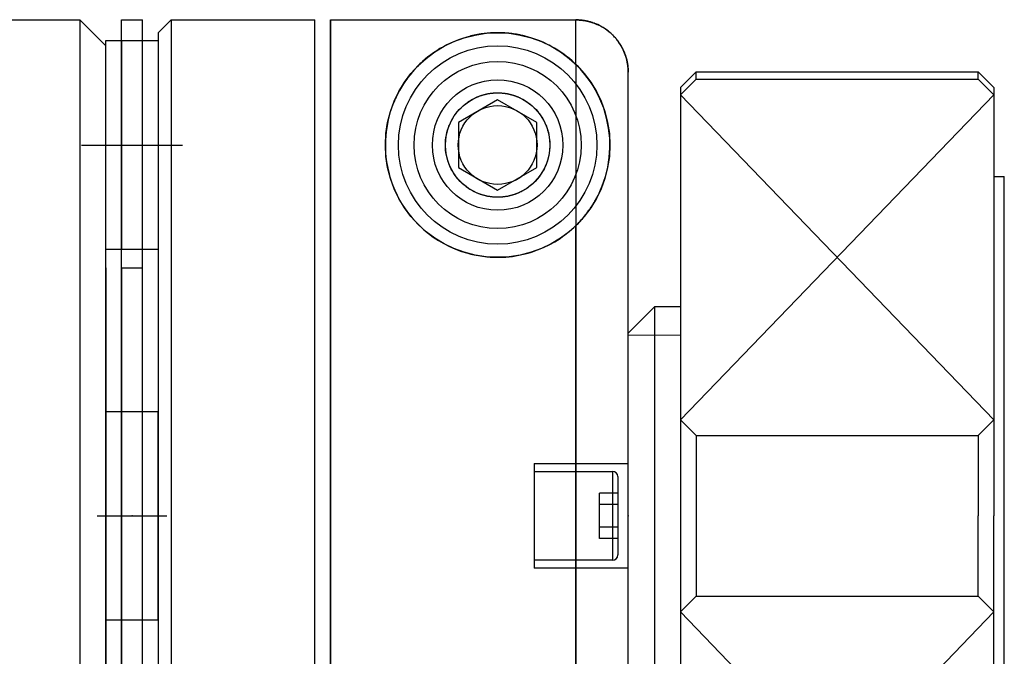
# Model space of a CAD drawing. Header units: millimetres. Extents: x 8809 to 9805, y 1960 to 2646.
# Tile 6 of 48: x 9021 to 9040, y 2003 to 2015. Entities that reach past the tile are written whole.
import ezdxf

# ---------------------------------------------------------------- set-up
doc = ezdxf.new("R2010")
doc.units = ezdxf.units.MM
doc.header["$LTSCALE"] = 0.8
doc.layers.get('0').update_dxf_attribs({"lineweight": 30})
doc.layers.add('6', color=2, linetype='Continuous', lineweight=15)

msp = doc.modelspace()

# ---------------------------------------------------------------- linework, layer by layer
for p, q in [((9017.9089, 2015.0088), (9022.4089, 2015.0088)), ((9022.4089, 2015.0088), (9022.9089, 2014.5088)), ((9022.4089, 2015.0088), (9022.4089, 1996.0088)), ((9023.2089, 2015.0088), (9023.6089, 2015.0088)), ((9023.2089, 1996.0088), (9023.2089, 2015.0088)), ((9023.6089, 1996.0088), (9023.6089, 2015.0088)), ((9023.9089, 2014.7588), (9024.1589, 2015.0088)), ((9024.1589, 2015.0088), (9026.9089, 2015.0088)), ((9024.1589, 2015.0088), (9024.1589, 1996.0088)), ((9026.9089, 2001.2088), (9026.9089, 2015.0088)), ((9027.2089, 2001.2088), (9027.2089, 2015.0041)), ((9027.2089, 2015.0041), (9027.2089, 1997.3888)), ((9027.2089, 2015.0041), (9031.9089, 2015.0041)), ((9031.9089, 2014.1491), (9031.9089, 2015.0041)), ((9023.9089, 2014.7588), (9023.9089, 1996.2588)), ((9022.9089, 2014.6088), (9023.2089, 2014.6088)), ((9022.9089, 1996.4088), (9022.9089, 2014.6088)), ((9022.9089, 2010.6088), (9022.9089, 2014.5088)), ((9023.2089, 2014.6088), (9023.6089, 2014.6088)), ((9023.2089, 2014.6088), (9023.6089, 2014.6088)), ((9023.2089, 2014.6088), (9023.2089, 2010.6088)), ((9023.6089, 2014.6088), (9023.9089, 2014.6088)), ((9023.6089, 2010.6088), (9023.6089, 2014.6088)), ((9023.9089, 2014.6088), (9023.9089, 2010.6088)), ((9031.9089, 2014.1491), (9031.9089, 1999.9491)), ((9032.9089, 1997.0141), (9032.9089, 2014.0035)), ((9034.2089, 2014.0089), (9033.9089, 2013.7088)), ((9034.2089, 2014.0088), (9039.6089, 2014.0088)), ((9034.2089, 2013.8681), (9034.2089, 2014.0088)), ((9039.6089, 2013.8681), (9039.6089, 2014.0088)), ((9039.6089, 2014.0088), (9039.9089, 2013.7089)), ((9033.9089, 2013.5682), (9034.2088, 2013.8681)), ((9034.2089, 2013.8681), (9039.6089, 2013.8681)), ((9039.6089, 2013.8681), (9039.9089, 2013.5681)), ((9033.9089, 2013.7088), (9033.9089, 1997.3088)), ((9039.9089, 2013.7088), (9039.9089, 2005.5088)), ((9030.4089, 2013.4748), (9029.6589, 2013.0418)), ((9031.1589, 2013.0418), (9030.4089, 2013.4748)), ((9029.6589, 2013.0418), (9029.6589, 2012.1758)), ((9031.1589, 2012.1758), (9031.1589, 2013.0418)), ((9022.4433, 2012.6088), (9024.3744, 2012.6088)), ((9029.6589, 2012.1758), (9030.4089, 2011.7428)), ((9030.4089, 2011.7428), (9031.1589, 2012.1758)), ((9039.9089, 2012.0088), (9040.1089, 2012.0088)), ((9040.1089, 1999.0088), (9040.1089, 2012.0088)), ((9031.9089, 1996.0135), (9031.9089, 2011.0685)), ((9023.2089, 2010.6088), (9022.9089, 2010.6088)), ((9023.6089, 2010.6088), (9023.2089, 2010.6088)), ((9023.6089, 2010.6088), (9023.2089, 2010.6088)), ((9023.9089, 2010.6088), (9023.6089, 2010.6088)), ((9022.9089, 2010.2588), (9022.9089, 2000.7588)), ((9023.2089, 2010.2588), (9023.6089, 2010.2588)), ((9023.2089, 2010.2588), (9023.2089, 2000.7588)), ((9023.6089, 2000.7588), (9023.6089, 2010.2588)), ((9033.4088, 2009.5089), (9032.9088, 2009.0089)), ((9033.4089, 2009.5088), (9033.4089, 2001.5088)), ((9033.9089, 2009.5088), (9033.4089, 2009.5088)), ((9032.9089, 2002.0088), (9032.9089, 2009.0089)), ((9022.9088, 2008.0088), (9022.9088, 2003.0088)), ((9022.9089, 2007.5088), (9023.2089, 2007.5088)), ((9022.9089, 2007.5088), (9022.9089, 2003.5088)), ((9023.2089, 2007.5088), (9023.6089, 2007.5088)), ((9023.6089, 2007.5088), (9023.9089, 2007.5088)), ((9023.9089, 2003.5088), (9023.9089, 2007.5088)), ((9026.9089, 2003.5088), (9026.9089, 2007.5088)), ((9033.9089, 2007.349), (9034.2088, 2007.049)), ((9039.6089, 2007.0491), (9039.9089, 2007.349)), ((9034.2089, 2007.049), (9034.2089, 2003.9686)), ((9034.2089, 2007.049), (9039.6089, 2007.049)), ((9039.6089, 2007.049), (9039.6089, 2005.5088)), ((9031.1089, 2006.5088), (9032.9089, 2006.5088)), ((9031.1089, 2006.5088), (9031.1089, 2004.5088)), ((9031.1089, 2006.3588), (9032.6089, 2006.3588)), ((9032.6089, 2006.3588), (9032.6089, 2004.6588)), ((9032.7089, 2006.2588), (9032.7089, 2004.7588)), ((9032.3589, 2005.0758), (9032.3589, 2005.9418)), ((9032.7089, 2005.9418), (9032.3589, 2005.9418)), ((9032.7089, 2005.7253), (9032.3589, 2005.7253)), ((9022.7433, 2005.5088), (9024.0744, 2005.5088)), ((9022.9089, 2003.5088), (9022.9089, 2005.5088)), ((9039.6089, 2003.9686), (9039.6089, 2005.5088)), ((9039.9089, 1997.3088), (9039.9089, 2005.5088)), ((9032.7089, 2005.2923), (9032.3589, 2005.2923)), ((9032.7089, 2005.0758), (9032.3589, 2005.0758)), ((9032.6089, 2004.6588), (9031.1089, 2004.6588)), ((9032.9089, 2004.5088), (9031.1089, 2004.5088)), ((9033.9089, 2003.6687), (9034.2088, 2003.9686)), ((9034.2089, 2003.9686), (9039.6089, 2003.9686)), ((9039.6089, 2003.9686), (9039.9089, 2003.6686)), ((9023.2089, 2003.5088), (9022.9089, 2003.5088)), ((9023.6089, 2003.5088), (9023.2089, 2003.5088)), ((9023.9089, 2003.5088), (9023.6089, 2003.5088))]:
    msp.add_line(p, q)
for points in [[(9031.932, 2015.0038), (9031.9281, 2015.0039), (9031.9204, 2015.004), (9031.9127, 2015.0041), (9031.9089, 2015.0041)], [(9031.9089, 2015.0041), (9031.9158, 2015.004), (9031.9296, 2015.0038), (9031.9437, 2015.0035), (9031.9508, 2015.0032), (9031.9579, 2015.0029), (9031.9722, 2015.002), (9031.9867, 2015.001), (9032.0012, 2014.9998), (9032.0158, 2014.9983), (9032.0305, 2014.9966), (9032.0378, 2014.9957), (9032.0452, 2014.9947), (9032.0599, 2014.9926), (9032.0746, 2014.9902), (9032.0893, 2014.9876), (9032.104, 2014.9848), (9032.1187, 2014.9818), (9032.126, 2014.9802), (9032.1332, 2014.9785), (9032.1478, 2014.9751), (9032.1622, 2014.9714), (9032.1693, 2014.9695), (9032.1765, 2014.9676), (9032.1907, 2014.9635), (9032.2047, 2014.9593), (9032.2117, 2014.9571), (9032.2186, 2014.9549), (9032.2323, 2014.9503), (9032.2459, 2014.9455), (9032.2592, 2014.9406), (9032.2724, 2014.9356), (9032.2853, 2014.9305), (9032.2916, 2014.9279), (9032.298, 2014.9252), (9032.3107, 2014.9197), (9032.3236, 2014.914), (9032.3365, 2014.908), (9032.3494, 2014.9017), (9032.3624, 2014.8953), (9032.3688, 2014.8919), (9032.3753, 2014.8886), (9032.3882, 2014.8816), (9032.4011, 2014.8744), (9032.414, 2014.867), (9032.4268, 2014.8594), (9032.4395, 2014.8516), (9032.4458, 2014.8476), (9032.4521, 2014.8436), (9032.4646, 2014.8354), (9032.4769, 2014.827), (9032.4892, 2014.8184), (9032.5012, 2014.8096), (9032.5132, 2014.8007), (9032.519, 2014.7962), (9032.5249, 2014.7917), (9032.5364, 2014.7825), (9032.5478, 2014.7732), (9032.5589, 2014.7638), (9032.5699, 2014.7543), (9032.5806, 2014.7447), (9032.5858, 2014.7399), (9032.591, 2014.7351), (9032.6012, 2014.7255), (9032.6112, 2014.7158), (9032.6161, 2014.7109), (9032.6209, 2014.706), (9032.6306, 2014.6961), (9032.6403, 2014.6858), (9032.6451, 2014.6806), (9032.6499, 2014.6754), (9032.6594, 2014.6647), (9032.6689, 2014.6537), (9032.6783, 2014.6426), (9032.6876, 2014.6312), (9032.6968, 2014.6197), (9032.7013, 2014.6138), (9032.7058, 2014.6079), (9032.7147, 2014.596), (9032.7235, 2014.5839), (9032.732, 2014.5716), (9032.7404, 2014.5593), (9032.7486, 2014.5468), (9032.7527, 2014.5405), (9032.7566, 2014.5342), (9032.7645, 2014.5215), (9032.7721, 2014.5087), (9032.7794, 2014.4958), (9032.7866, 2014.4829), (9032.7935, 2014.47), (9032.7969, 2014.4635), (9032.8002, 2014.457), (9032.8067, 2014.4441), (9032.8129, 2014.4312), (9032.8189, 2014.4183), (9032.8246, 2014.4054), (9032.8301, 2014.3927), (9032.8328, 2014.3863), (9032.8354, 2014.38), (9032.8405, 2014.367), (9032.8455, 2014.3539), (9032.8504, 2014.3405), (9032.8552, 2014.327), (9032.8597, 2014.3133), (9032.862, 2014.3063), (9032.8642, 2014.2994), (9032.8684, 2014.2853), (9032.8724, 2014.2711), (9032.8744, 2014.264), (9032.8763, 2014.2568), (9032.88, 2014.2424), (9032.8834, 2014.2279), (9032.8851, 2014.2206), (9032.8866, 2014.2133), (9032.8897, 2014.1986), (9032.8925, 2014.184), (9032.8951, 2014.1692), (9032.8974, 2014.1545), (9032.8996, 2014.1398), (9032.9005, 2014.1324), (9032.9015, 2014.1251), (9032.9031, 2014.1104), (9032.9046, 2014.0958), (9032.9058, 2014.0813), (9032.9069, 2014.0669), (9032.9077, 2014.0525), (9032.908, 2014.0454), (9032.9083, 2014.0383), (9032.9087, 2014.0243), (9032.9088, 2014.0104), (9032.9089, 2014.0035)], [(9031.9802, 2015.0015), (9031.9721, 2015.0021), (9031.9559, 2015.0029), (9031.94, 2015.0036), (9031.932, 2015.0038)], [(9032.2701, 2014.9365), (9032.2627, 2014.9393), (9032.2478, 2014.9449), (9032.2325, 2014.9502), (9032.2248, 2014.9528), (9032.217, 2014.9554), (9032.2014, 2014.9603), (9032.1855, 2014.965), (9032.1694, 2014.9695), (9032.1532, 2014.9737), (9032.1369, 2014.9777), (9032.1287, 2014.9796), (9032.1205, 2014.9814), (9032.104, 2014.9848), (9032.0875, 2014.988), (9032.0709, 2014.9908), (9032.0543, 2014.9934), (9032.0377, 2014.9957), (9032.0294, 2014.9968), (9032.0212, 2014.9977), (9032.0047, 2014.9995), (9031.9883, 2015.0009), (9031.9802, 2015.0015)], [(9032.3785, 2014.8868), (9032.3604, 2014.8963), (9032.3241, 2014.9137), (9032.2882, 2014.9293), (9032.2701, 2014.9365)], [(9032.422, 2014.8623), (9032.4148, 2014.8666), (9032.4003, 2014.8749), (9032.3858, 2014.8829), (9032.3785, 2014.8868)], [(9031.9089, 2014.1491), (9031.8841, 2014.1728), (9031.8337, 2014.2189), (9031.7823, 2014.263), (9031.7562, 2014.2843), (9031.7299, 2014.3051), (9031.6762, 2014.3456), (9031.6193, 2014.3857), (9031.5593, 2014.4251), (9031.4962, 2014.4636), (9031.4303, 2014.5007), (9031.3963, 2014.5186), (9031.3617, 2014.5361), (9031.2904, 2014.5698), (9031.2165, 2014.6014), (9031.14, 2014.6307), (9031.0608, 2014.6576), (9030.9786, 2014.6819), (9030.9363, 2014.6931), (9030.9291, 2014.6949), (9030.9144, 2014.6985), (9030.8995, 2014.7021), (9030.8918, 2014.7038), (9030.8842, 2014.7056), (9030.8685, 2014.7091), (9030.8526, 2014.7125), (9030.8364, 2014.7159), (9030.8199, 2014.7191), (9030.8031, 2014.7223), (9030.7946, 2014.7239), (9030.786, 2014.7255), (9030.7687, 2014.7285), (9030.7511, 2014.7314), (9030.7333, 2014.7342), (9030.7153, 2014.7369), (9030.697, 2014.7394), (9030.6877, 2014.7406), (9030.6785, 2014.7418), (9030.6598, 2014.7441), (9030.6409, 2014.7462), (9030.6313, 2014.7473), (9030.6218, 2014.7482), (9030.6025, 2014.7501), (9030.583, 2014.7517), (9030.5733, 2014.7525), (9030.5635, 2014.7532), (9030.5438, 2014.7546), (9030.5239, 2014.7557), (9030.504, 2014.7567), (9030.484, 2014.7575), (9030.464, 2014.7581), (9030.454, 2014.7583), (9030.444, 2014.7585), (9030.4239, 2014.7587), (9030.4038, 2014.7588), (9030.3837, 2014.7586), (9030.3637, 2014.7583), (9030.3436, 2014.7578), (9030.3336, 2014.7575), (9030.3236, 2014.7571), (9030.3037, 2014.7562), (9030.2838, 2014.7552), (9030.2739, 2014.7546), (9030.264, 2014.7539), (9030.2444, 2014.7525), (9030.2249, 2014.7509), (9030.2152, 2014.7501), (9030.2055, 2014.7492), (9030.1863, 2014.7472), (9030.1673, 2014.7452), (9030.1485, 2014.743), (9030.1299, 2014.7406), (9030.1115, 2014.7381), (9030.1024, 2014.7368), (9030.0934, 2014.7355), (9030.0754, 2014.7328), (9030.0577, 2014.7299), (9030.0403, 2014.727), (9030.0231, 2014.7239), (9030.0062, 2014.7207), (9029.9978, 2014.7191), (9029.9895, 2014.7175), (9029.9731, 2014.7142), (9029.9571, 2014.7108), (9029.9413, 2014.7073), (9029.9258, 2014.7038), (9029.9107, 2014.7003), (9029.9032, 2014.6985), (9029.8959, 2014.6967), (9029.8814, 2014.6931), (9029.8672, 2014.6894), (9029.8182, 2014.6761), (9029.7369, 2014.6511), (9029.6973, 2014.6376), (9029.6584, 2014.6235), (9029.5825, 2014.5937), (9029.5093, 2014.5615), (9029.4386, 2014.5274), (9029.3706, 2014.4915), (9029.3054, 2014.454), (9029.2739, 2014.4348), (9029.2431, 2014.4153), (9029.1838, 2014.3757), (9029.1278, 2014.3355), (9029.0746, 2014.2947), (9029.0225, 2014.2521), (9028.9713, 2014.2075), (9028.9461, 2014.1845), (9028.9212, 2014.161), (9028.8722, 2014.1125), (9028.8244, 2014.0621), (9028.7779, 2014.0097), (9028.7328, 2013.9554), (9028.6891, 2013.8992), (9028.6679, 2013.8703), (9028.6471, 2013.8411), (9028.6066, 2013.7812), (9028.568, 2013.7195), (9028.5312, 2013.6561), (9028.4963, 2013.5909), (9028.4635, 2013.5242), (9028.4478, 2013.4902), (9028.4327, 2013.4558), (9028.4042, 2013.386), (9028.378, 2013.3147), (9028.3658, 2013.2785), (9028.3542, 2013.242), (9028.3329, 2013.1681), (9028.3141, 2013.0931), (9028.3057, 2013.0552), (9028.298, 2013.017), (9028.2845, 2012.9399), (9028.2738, 2012.8619), (9028.266, 2012.7833), (9028.261, 2012.704), (9028.2589, 2012.6243), (9028.259, 2012.5841), (9028.2599, 2012.5434), (9028.264, 2012.4602), (9028.2716, 2012.3748), (9028.283, 2012.2875), (9028.2984, 2012.1986), (9028.3179, 2012.1085), (9028.3293, 2012.0631), (9028.3418, 2012.0175), (9028.3702, 2011.9259), (9028.4033, 2011.8341), (9028.4411, 2011.7424), (9028.4838, 2011.6513), (9028.5314, 2011.5611), (9028.5571, 2011.5164), (9028.5839, 2011.4721), (9028.6413, 2011.3848), (9028.7035, 2011.2996), (9028.7703, 2011.2168), (9028.8418, 2011.1368), (9028.9177, 2011.06), (9028.9572, 2011.0228), (9028.998, 2010.9865), (9029.0844, 2010.9152), (9029.177, 2010.8467), (9029.2754, 2010.7819), (9029.3792, 2010.7214), (9029.4878, 2010.6661), (9029.5437, 2010.6405), (9029.6006, 2010.6165), (9029.7169, 2010.5732), (9029.8361, 2010.5365), (9029.8965, 2010.5207), (9029.9574, 2010.5067), (9030.0799, 2010.4841), (9030.2027, 2010.4687), (9030.2639, 2010.4637), (9030.3249, 2010.4604), (9030.4459, 2010.4591), (9030.5677, 2010.4647), (9030.6904, 2010.4773), (9030.8131, 2010.4971), (9030.9349, 2010.5242), (9030.9953, 2010.5403), (9031.055, 2010.5582), (9031.1726, 2010.599), (9031.2868, 2010.6462), (9031.3971, 2010.6994), (9031.5028, 2010.7579), (9031.6034, 2010.8212), (9031.6516, 2010.8543), (9031.6983, 2010.8884), (9031.7871, 2010.9587), (9031.8696, 2011.0312), (9031.9089, 2011.0685)], [(9032.7114, 2014.6005), (9032.7047, 2014.6094), (9032.6911, 2014.6269), (9032.6772, 2014.644), (9032.6701, 2014.6524), (9032.663, 2014.6606), (9032.6487, 2014.6767), (9032.6342, 2014.6923), (9032.6197, 2014.7073), (9032.605, 2014.7218), (9032.5897, 2014.7363), (9032.5819, 2014.7435), (9032.5739, 2014.7507), (9032.5576, 2014.765), (9032.5407, 2014.779), (9032.5234, 2014.7928), (9032.5057, 2014.8063), (9032.4876, 2014.8195), (9032.4785, 2014.8259), (9032.4692, 2014.8322), (9032.4505, 2014.8446), (9032.4315, 2014.8565), (9032.422, 2014.8623)], [(9032.9089, 2014.0035), (9032.9087, 2014.0204), (9032.9076, 2014.0548), (9032.9051, 2014.0899), (9032.9034, 2014.1077), (9032.9014, 2014.1256), (9032.8963, 2014.1614), (9032.8899, 2014.1973), (9032.8822, 2014.2329), (9032.8733, 2014.268), (9032.8632, 2014.3024), (9032.8578, 2014.3193), (9032.8521, 2014.3359), (9032.8401, 2014.3683), (9032.8272, 2014.3994), (9032.8131, 2014.4308), (9032.7976, 2014.4623), (9032.7806, 2014.4938), (9032.7716, 2014.5095), (9032.7623, 2014.525), (9032.7427, 2014.5558), (9032.7221, 2014.5858), (9032.7114, 2014.6005)], [(9031.9089, 2011.0685), (9031.9203, 2011.0797), (9031.943, 2011.1024), (9031.9654, 2011.1257), (9031.9766, 2011.1375), (9031.9878, 2011.1495), (9032.0099, 2011.1737), (9032.0317, 2011.1985), (9032.0534, 2011.2239), (9032.0748, 2011.2497), (9032.096, 2011.2761), (9032.1065, 2011.2895), (9032.1169, 2011.303), (9032.1375, 2011.3304), (9032.1579, 2011.3584), (9032.1779, 2011.3869), (9032.1977, 2011.416), (9032.2171, 2011.4457), (9032.2267, 2011.4607), (9032.2361, 2011.4758), (9032.2545, 2011.506), (9032.2723, 2011.5363), (9032.2809, 2011.5514), (9032.2894, 2011.5666), (9032.3059, 2011.5969), (9032.3218, 2011.6273), (9032.3295, 2011.6425), (9032.3371, 2011.6577), (9032.3517, 2011.6881), (9032.3658, 2011.7184), (9032.4106, 2011.8243), (9032.472, 2012.004), (9032.5168, 2012.1853), (9032.5454, 2012.3685), (9032.5582, 2012.5535), (9032.5585, 2012.6475), (9032.5547, 2012.7425), (9032.5341, 2012.934), (9032.496, 2013.1249), (9032.4397, 2013.3146), (9032.3676, 2013.4953), (9032.2824, 2013.6636), (9032.2355, 2013.7428), (9032.186, 2013.8189), (9032.0804, 2013.961), (9032.0153, 2014.0378), (9031.9963, 2014.0589), (9031.9771, 2014.0796), (9031.9674, 2014.0898), (9031.9578, 2014.0999), (9031.9383, 2014.1199), (9031.9187, 2014.1394), (9031.9089, 2014.1491)], [(9030.4089, 2011.6088), (9030.4029, 2011.6088), (9030.3909, 2011.609), (9030.3789, 2011.6092), (9030.3729, 2011.6094), (9030.3669, 2011.6097), (9030.3549, 2011.6103), (9030.3428, 2011.611), (9030.3307, 2011.6119), (9030.3186, 2011.6129), (9030.3065, 2011.614), (9030.3005, 2011.6147), (9030.2944, 2011.6154), (9030.2823, 2011.6168), (9030.2703, 2011.6184), (9030.2582, 2011.6202), (9030.2461, 2011.6221), (9030.2341, 2011.6242), (9030.2281, 2011.6253), (9030.2221, 2011.6264), (9030.2101, 2011.6288), (9030.1981, 2011.6313), (9030.1921, 2011.6326), (9030.1862, 2011.6339), (9030.1743, 2011.6367), (9030.1624, 2011.6396), (9030.1565, 2011.6412), (9030.1506, 2011.6427), (9030.1389, 2011.6459), (9030.1272, 2011.6493), (9030.1155, 2011.6528), (9030.104, 2011.6564), (9030.0925, 2011.6602), (9030.0867, 2011.6621), (9030.081, 2011.6641), (9030.0696, 2011.6681), (9030.0583, 2011.6723), (9030.0471, 2011.6765), (9030.0359, 2011.6809), (9030.0248, 2011.6855), (9030.0193, 2011.6878), (9030.0139, 2011.6901), (9030.0029, 2011.6949), (9029.9921, 2011.6998), (9029.9814, 2011.7048), (9029.9708, 2011.7099), (9029.9602, 2011.7151), (9029.955, 2011.7177), (9029.9498, 2011.7204), (9029.9394, 2011.7258), (9029.9292, 2011.7314), (9029.919, 2011.737), (9029.909, 2011.7427), (9029.8991, 2011.7485), (9029.8942, 2011.7514), (9029.8893, 2011.7544), (9029.8796, 2011.7604), (9029.87, 2011.7664), (9029.8605, 2011.7725), (9029.8512, 2011.7787), (9029.842, 2011.785), (9029.8374, 2011.7882), (9029.8329, 2011.7913), (9029.8239, 2011.7977), (9029.8151, 2011.8042), (9029.8107, 2011.8074), (9029.7851, 2011.8272), (9029.7376, 2011.8676), (9029.6935, 2011.9101), (9029.6525, 2011.9546), (9029.6147, 2012.0011), (9029.5801, 2012.0493), (9029.564, 2012.0739), (9029.5487, 2012.0988), (9029.5207, 2012.1493), (9029.4959, 2012.2007), (9029.4848, 2012.2266), (9029.4745, 2012.2526), (9029.4562, 2012.3047), (9029.4411, 2012.3569), (9029.4347, 2012.3829), (9029.4291, 2012.4088), (9029.42, 2012.4602), (9029.4137, 2012.5108), (9029.41, 2012.5604), (9029.4089, 2012.6087), (9029.41, 2012.6565), (9029.4114, 2012.6805), (9029.4135, 2012.7046), (9029.4193, 2012.7528), (9029.4275, 2012.801), (9029.4381, 2012.8489), (9029.4512, 2012.8965), (9029.4666, 2012.9436), (9029.4752, 2012.9669), (9029.4844, 2012.9901), (9029.5046, 2013.0357), (9029.5271, 2013.0804), (9029.5519, 2013.1241), (9029.5789, 2013.1667), (9029.6082, 2013.208), (9029.6237, 2013.2281), (9029.6397, 2013.2479), (9029.6734, 2013.2863), (9029.7091, 2013.3232), (9029.747, 2013.3584), (9029.7871, 2013.392), (9029.8306, 2013.4246), (9029.8539, 2013.4406), (9029.8781, 2013.4563), (9029.9292, 2013.4863), (9029.9608, 2013.5028), (9029.97, 2013.5073), (9029.9793, 2013.5118), (9029.984, 2013.514), (9029.9887, 2013.5162), (9029.9982, 2013.5206), (9030.0078, 2013.5248), (9030.0175, 2013.529), (9030.0273, 2013.5331), (9030.0371, 2013.5371), (9030.0421, 2013.5391), (9030.0471, 2013.5411), (9030.0571, 2013.5449), (9030.0672, 2013.5486), (9030.0774, 2013.5523), (9030.0877, 2013.5558), (9030.0981, 2013.5593), (9030.1033, 2013.561), (9030.1086, 2013.5626), (9030.1191, 2013.5659), (9030.1297, 2013.569), (9030.1404, 2013.5721), (9030.1512, 2013.575), (9030.162, 2013.5778), (9030.1674, 2013.5792), (9030.1729, 2013.5806), (9030.1839, 2013.5832), (9030.1949, 2013.5856), (9030.2004, 2013.5868), (9030.206, 2013.588), (9030.2172, 2013.5902), (9030.2284, 2013.5924), (9030.234, 2013.5934), (9030.2397, 2013.5944), (9030.251, 2013.5963), (9030.2624, 2013.598), (9030.2739, 2013.5996), (9030.2854, 2013.6011), (9030.297, 2013.6025), (9030.3028, 2013.6032), (9030.3086, 2013.6038), (9030.3202, 2013.6049), (9030.3319, 2013.6058), (9030.3437, 2013.6067), (9030.3554, 2013.6074), (9030.3673, 2013.6079), (9030.3732, 2013.6082), (9030.3791, 2013.6084), (9030.391, 2013.6086), (9030.4029, 2013.6088), (9030.4089, 2013.6088), (9030.4148, 2013.6088), (9030.4267, 2013.6086), (9030.4386, 2013.6084), (9030.4446, 2013.6082), (9030.4505, 2013.6079), (9030.4623, 2013.6074), (9030.4741, 2013.6067), (9030.4858, 2013.6058), (9030.4975, 2013.6049), (9030.5092, 2013.6038), (9030.515, 2013.6032), (9030.5208, 2013.6025), (9030.5323, 2013.6011), (9030.5438, 2013.5996), (9030.5553, 2013.598), (9030.5667, 2013.5963), (9030.578, 2013.5944), (9030.5837, 2013.5934), (9030.5893, 2013.5924), (9030.6006, 2013.5902), (9030.6117, 2013.588), (9030.6173, 2013.5868), (9030.6228, 2013.5856), (9030.6339, 2013.5832), (9030.6449, 2013.5806), (9030.6503, 2013.5792), (9030.6558, 2013.5778), (9030.6666, 2013.575), (9030.6773, 2013.5721), (9030.688, 2013.569), (9030.6986, 2013.5659), (9030.7092, 2013.5626), (9030.7144, 2013.561), (9030.7196, 2013.5593), (9030.73, 2013.5558), (9030.7403, 2013.5523), (9030.7505, 2013.5486), (9030.7606, 2013.5449), (9030.7707, 2013.5411), (9030.7756, 2013.5391), (9030.7806, 2013.5371), (9030.7905, 2013.5331), (9030.8002, 2013.529), (9030.8099, 2013.5248), (9030.8195, 2013.5206), (9030.829, 2013.5162), (9030.8337, 2013.514), (9030.8384, 2013.5118), (9030.8478, 2013.5073), (9030.857, 2013.5028), (9030.8885, 2013.4863), (9030.9397, 2013.4563), (9030.9639, 2013.4406), (9030.9871, 2013.4246), (9031.0307, 2013.392), (9031.0707, 2013.3584), (9031.1086, 2013.3232), (9031.1444, 2013.2863), (9031.178, 2013.2479), (9031.194, 2013.2281), (9031.2095, 2013.208), (9031.2388, 2013.1667), (9031.2659, 2013.1241), (9031.2907, 2013.0804), (9031.3132, 2013.0357), (9031.3333, 2012.9901), (9031.3425, 2012.9669), (9031.3511, 2012.9436), (9031.3666, 2012.8965), (9031.3796, 2012.8489), (9031.3902, 2012.801), (9031.3985, 2012.7528), (9031.4043, 2012.7046), (9031.4063, 2012.6805), (9031.4077, 2012.6565), (9031.4089, 2012.6087), (9031.4077, 2012.5604), (9031.4041, 2012.5108), (9031.3978, 2012.4602), (9031.3887, 2012.4088), (9031.383, 2012.3829), (9031.3766, 2012.3569), (9031.3615, 2012.3047), (9031.3433, 2012.2526), (9031.3329, 2012.2266), (9031.3218, 2012.2007), (9031.2971, 2012.1493), (9031.269, 2012.0988), (9031.2538, 2012.0739), (9031.2377, 2012.0493), (9031.2031, 2012.0011), (9031.1652, 2011.9546), (9031.1242, 2011.9101), (9031.0802, 2011.8676), (9031.0326, 2011.8272), (9031.007, 2011.8074), (9031.0027, 2011.8042), (9030.9938, 2011.7977), (9030.9849, 2011.7913), (9030.9803, 2011.7882), (9030.9758, 2011.785), (9030.9665, 2011.7787), (9030.9572, 2011.7725), (9030.9477, 2011.7664), (9030.9382, 2011.7604), (9030.9285, 2011.7544), (9030.9236, 2011.7514), (9030.9187, 2011.7485), (9030.9087, 2011.7427), (9030.8987, 2011.737), (9030.8886, 2011.7314), (9030.8783, 2011.7258), (9030.868, 2011.7204), (9030.8628, 2011.7177), (9030.8575, 2011.7151), (9030.847, 2011.7099), (9030.8364, 2011.7048), (9030.8256, 2011.6998), (9030.8148, 2011.6949), (9030.8039, 2011.6901), (9030.7984, 2011.6878), (9030.7929, 2011.6855), (9030.7818, 2011.6809), (9030.7707, 2011.6765), (9030.7594, 2011.6723), (9030.7481, 2011.6681), (9030.7367, 2011.6641), (9030.731, 2011.6621), (9030.7253, 2011.6602), (9030.7138, 2011.6564), (9030.7022, 2011.6528), (9030.6906, 2011.6493), (9030.6789, 2011.6459), (9030.6671, 2011.6427), (9030.6612, 2011.6412), (9030.6553, 2011.6396), (9030.6435, 2011.6367), (9030.6316, 2011.6339), (9030.6256, 2011.6326), (9030.6196, 2011.6313), (9030.6077, 2011.6288), (9030.5957, 2011.6264), (9030.5897, 2011.6253), (9030.5837, 2011.6242), (9030.5716, 2011.6221), (9030.5596, 2011.6202), (9030.5475, 2011.6184), (9030.5354, 2011.6168), (9030.5233, 2011.6154), (9030.5173, 2011.6147), (9030.5112, 2011.614), (9030.4991, 2011.6129), (9030.487, 2011.6119), (9030.4749, 2011.611), (9030.4629, 2011.6103), (9030.4508, 2011.6097), (9030.4448, 2011.6094), (9030.4388, 2011.6092), (9030.4268, 2011.609), (9030.4148, 2011.6088), (9030.4089, 2011.6088)]]:
    msp.add_lwpolyline(points)
for radius in [2.15, 1.9, 1.6, 1.25, 1, 0.7545]:
    msp.add_circle((9030.4089, 2012.6088), radius)
for centre, start, end in [((9032.6089, 2006.2588), 0, 90), ((9032.6089, 2004.7588), 270, 0)]:
    msp.add_arc(centre, 0.1, start, end)
at = {"extrusion": (-1, 0, 0)}
for p in [(9023.4089, 2005.5088), (9023.4089, 2005.5088), (9032.9089, 2005.5088)]:
    msp.add_point(p, dxfattribs=at)
at = {"extrusion": (1, 0, 0)}
msp.add_point((9023.4089, 2005.5088), dxfattribs=at)
at = {"layer": '6'}
for p, q in [((9039.9089, 2007.349), (9033.9089, 2013.5682)), ((9033.9089, 2007.349), (9039.9089, 2013.5681)), ((9033.9089, 2008.9673), (9032.9089, 2008.9673)), ((9033.9089, 2003.6687), (9039.9089, 1997.4495)), ((9039.9089, 2003.6686), (9033.9089, 1997.4495))]:
    msp.add_line(p, q, dxfattribs=at)

doc.saveas('drawing.dxf')
